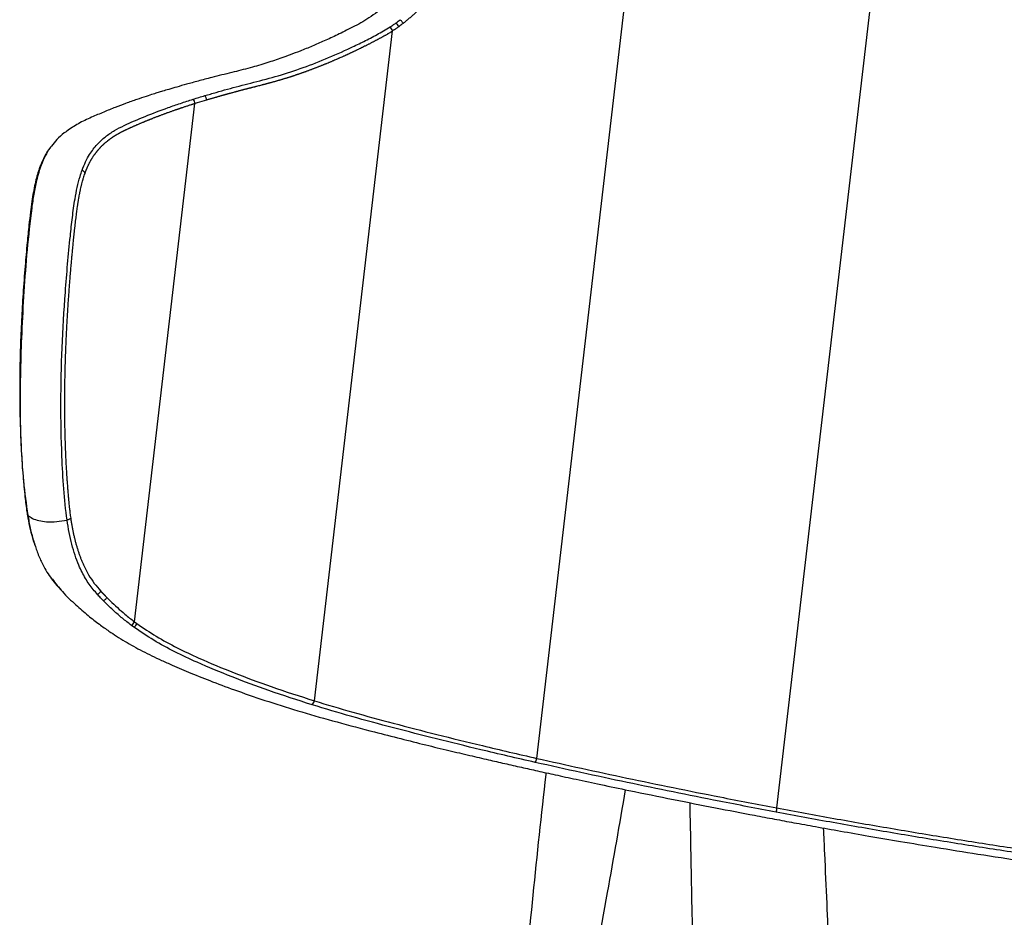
# Paper-space layout '_Dimetric' of a CAD drawing. Header units: millimetres. Extents: x -311 to 277, y -119 to 790.
# Tile 2 of 5: x -256 to 11, y 387 to 630. Entities that reach past the tile are written whole.
import ezdxf

# ---------------------------------------------------------------- set-up
doc = ezdxf.new("R2010")
doc.units = ezdxf.units.MM

psp = doc.layouts.new('_Dimetric')

# ---------------------------------------------------------------- linework, layer by layer
at = {"color": 7, "linetype": 'Continuous', "lineweight": 25}
for p, q in [((-50.91, 416.42), (-7.71, 786.24)), ((-115.9, 429.85), (-76.84, 764.24)), ((-176.09, 445.42), (-154.91, 626.72)), ((-224.82, 466.83), (-208.44, 607.05)), ((-224.82, 466.83), (-224.16, 466.34)), ((-224.96, 465.34), (-225.62, 465.83))]:
    psp.add_line(p, q, dxfattribs=at)
at = {"color": 7, "linetype": 'Continuous', "lineweight": 25, "flags": 128}
psp.add_lwpolyline([(-250.06, 590.41), (-250.06, 590.41), (-250.06, 590.41)], dxfattribs=at)
at = {"color": 7, "linetype": 'Continuous', "lineweight": 25}
for centre, radius, start, end in [((-157.6, 625.72), 2.87, 20.519, 46.2703), ((-156.03, 626.58), 3.08, 24.7612, 48.5779), ((-210.36, 606.97), 1.93, 2.2278, 41.1689), ((-226.66, 467.49), 1.96, 301.9838, 340.2139), ((-226.01, 467), 1.96, 302.2059, 340.4274), ((-178.17, 445.89), 2.13, 313.2996, 347.0961), ((-120.41, 430.78), 4.6, 333.8064, 348.4069), ((-41.74, 414.66), 9.34, 169.1099, 176.1499)]:
    psp.add_arc(centre, radius, start, end, dxfattribs=at)
for points, knots in [([(-96.53, 743.47), (-96.9, 742.91), (-97.46, 742.05), (-98.39, 740.57), (-99.13, 739.33), (-99.86, 738.08), (-100.4, 737.14), (-100.85, 736.35), (-101.29, 735.55), (-101.72, 734.76), (-102.41, 733.48), (-103.08, 732.2), (-103.67, 731.07), (-104, 730.43), (-104.33, 729.78), (-104.74, 728.98), (-105.15, 728.17), (-105.72, 727.03), (-106.27, 725.89), (-106.82, 724.74), (-107.21, 723.93), (-107.6, 723.1), (-107.98, 722.28), (-108.36, 721.46), (-108.74, 720.63), (-109.19, 719.64), (-109.56, 718.81), (-109.93, 717.98), (-110.44, 716.82), (-111.01, 715.48), (-111.58, 714.14), (-111.99, 713.13), (-112.41, 712.12), (-112.82, 711.11), (-113.22, 710.1), (-113.56, 709.25), (-113.89, 708.41), (-114.21, 707.56), (-114.6, 706.54), (-114.92, 705.69), (-115.24, 704.83), (-115.55, 703.98), (-115.93, 702.95), (-116.23, 702.1), (-116.54, 701.24), (-116.84, 700.38), (-117.19, 699.35), (-117.49, 698.48), (-117.78, 697.62), (-118.07, 696.76), (-118.35, 695.89), (-118.63, 695.02), (-118.85, 694.33), (-119.13, 693.46), (-119.34, 692.76), (-119.61, 691.89), (-119.83, 691.19), (-120.09, 690.32), (-120.35, 689.45), (-120.66, 688.4), (-120.96, 687.35), (-121.37, 685.95), (-121.78, 684.54), (-122.14, 683.32), (-122.4, 682.45), (-122.61, 681.75), (-122.99, 680.53), (-123.38, 679.32), (-123.84, 677.93), (-124.18, 676.9), (-124.54, 675.86), (-124.84, 675), (-125.14, 674.15), (-125.45, 673.29), (-125.82, 672.27), (-126.14, 671.41), (-126.45, 670.56), (-126.78, 669.71), (-127.17, 668.7), (-127.56, 667.68), (-127.96, 666.67), (-128.37, 665.66), (-128.92, 664.32), (-129.48, 662.98), (-130.05, 661.65), (-130.48, 660.65), (-130.92, 659.66), (-131.36, 658.67), (-131.81, 657.68), (-132.27, 656.7), (-132.73, 655.72), (-133.19, 654.74), (-133.66, 653.77), (-134.05, 652.96), (-134.45, 652.15), (-135.01, 651.02), (-135.58, 649.9), (-136.15, 648.78), (-136.56, 647.99), (-137.07, 647.04), (-137.58, 646.1), (-137.98, 645.4), (-138.38, 644.7), (-138.78, 644.01), (-139.33, 643.09), (-139.9, 642.2), (-141.07, 640.43), (-142.93, 637.88), (-144.94, 635.51), (-146.15, 634.19), (-146.46, 633.87), (-146.53, 633.79), (-146.61, 633.7), (-146.79, 633.52), (-147.2, 633.09), (-147.8, 632.49), (-148.34, 631.97), (-148.66, 631.67), (-148.74, 631.6), (-148.77, 631.56), (-148.82, 631.52), (-148.93, 631.42), (-149.14, 631.22), (-149.58, 630.83), (-150.2, 630.29), (-150.83, 629.76), (-151.46, 629.24), (-151.84, 628.94), (-152.1, 628.75)], [0, 0, 0, 0, 0.015383, 0.023752, 0.040492, 0.048862, 0.057233, 0.065605, 0.06979, 0.078162, 0.086535, 0.103281, 0.111654, 0.11584, 0.120027, 0.128401, 0.136775, 0.140962, 0.157711, 0.166085, 0.170273, 0.178648, 0.187024, 0.191211, 0.199587, 0.207963, 0.216339, 0.220527, 0.228904, 0.245658, 0.254035, 0.262412, 0.27079, 0.279168, 0.287546, 0.295924, 0.300113, 0.308492, 0.316871, 0.32525, 0.329439, 0.337818, 0.346198, 0.354577, 0.358767, 0.367147, 0.375527, 0.383907, 0.388097, 0.396478, 0.404858, 0.409049, 0.417429, 0.42162, 0.430001, 0.434192, 0.442573, 0.446763, 0.455145, 0.463527, 0.471908, 0.48029, 0.497053, 0.505435, 0.509625, 0.518007, 0.522197, 0.538959, 0.54734, 0.55572, 0.5641, 0.57248, 0.576669, 0.585049, 0.593428, 0.601807, 0.605996, 0.614375, 0.622753, 0.631131, 0.639509, 0.647886, 0.656264, 0.673017, 0.681394, 0.68977, 0.698145, 0.706521, 0.714896, 0.723271, 0.731645, 0.740019, 0.748393, 0.756766, 0.760953, 0.769326, 0.78607, 0.790256, 0.798628, 0.806999, 0.815369, 0.823739, 0.825831, 0.834199, 0.842567, 0.850933, 0.859297, 0.892768, 0.926209, 0.93456, 0.936647, 0.937169, 0.937299, 0.939386, 0.943561, 0.951908, 0.960253, 0.962339, 0.962861, 0.962991, 0.963513, 0.964556, 0.966641, 0.970813, 0.979154, 0.987494, 0.991663, 1, 1, 1, 1]), ([(-159.01, 631.86), (-159.78, 631.31), (-161.25, 630.24), (-163.52, 628.86), (-165.73, 627.73), (-167.85, 626.65), (-170.41, 625.41), (-173.35, 624.05), (-176.71, 622.58), (-179.78, 621.33), (-182.51, 620.29), (-185.51, 619.21), (-189.12, 617.99), (-193.66, 616.66), (-198.66, 615.42), (-203.36, 614.27), (-207.42, 613.19), (-210.58, 612.33), (-213.23, 611.58), (-215.38, 610.96), (-217.06, 610.45), (-218.43, 610.03), (-219.91, 609.57), (-221.83, 608.95), (-224.34, 608.1), (-227.15, 607.11), (-230.15, 605.98), (-233.25, 604.73), (-236.59, 603.28), (-239.96, 601.75), (-242.1, 600.29), (-243.14, 599.58)], [0, 0, 0, 0, 0.025454, 0.048941, 0.073428, 0.09565, 0.116672, 0.155198, 0.189662, 0.224943, 0.254333, 0.27867, 0.322682, 0.372615, 0.42893, 0.491076, 0.534093, 0.571843, 0.603966, 0.630399, 0.651049, 0.666226, 0.681841, 0.705118, 0.736127, 0.774852, 0.811401, 0.852927, 0.899365, 0.951266, 1, 1, 1, 1]), ([(-153.99, 628.89), (-153.62, 629.18), (-153.25, 629.47), (-152.88, 629.76), (-152.88, 629.76)], [0, 0, 0, 0, 0.999962, 1, 1, 1, 1]), ([(-205.74, 609.2), (-205.24, 609.35), (-204.24, 609.65), (-202.2, 610.23), (-198.59, 611.24), (-193.3, 612.63), (-186.73, 614.27), (-179.99, 616.43), (-173.13, 619.06), (-167.34, 621.61), (-162.66, 623.9), (-159.13, 625.69), (-156.78, 627.09), (-155.61, 627.79)], [0, 0, 0, 0, 0.033262, 0.066524, 0.13305, 0.266114, 0.399189, 0.532628, 0.665739, 0.798847, 0.865378, 0.932618, 1, 1, 1, 1]), ([(-154.91, 626.72), (-155.03, 626.65), (-155.24, 626.51), (-155.56, 626.31), (-155.84, 626.12), (-156.09, 625.98), (-156.28, 625.86), (-156.47, 625.75), (-156.72, 625.6), (-157.01, 625.44), (-157.4, 625.22), (-157.74, 625.03), (-158.09, 624.85), (-158.33, 624.72), (-158.63, 624.56), (-159.02, 624.35), (-159.36, 624.17), (-159.7, 623.99), (-159.9, 623.89), (-160.14, 623.76), (-160.39, 623.64), (-160.68, 623.48), (-160.98, 623.33), (-161.27, 623.18), (-161.56, 623.03), (-161.81, 622.91), (-161.97, 622.82), (-162.08, 622.77), (-162.24, 622.69), (-162.58, 622.52), (-162.97, 622.32), (-163.46, 622.08), (-163.85, 621.89), (-164.24, 621.7), (-164.53, 621.56), (-164.78, 621.44), (-165.02, 621.33), (-165.26, 621.21), (-165.56, 621.07), (-165.85, 620.93), (-166.09, 620.82), (-166.34, 620.71), (-166.53, 620.61), (-166.77, 620.5), (-166.97, 620.41), (-167.16, 620.32), (-167.36, 620.23), (-167.55, 620.14), (-167.8, 620.03), (-168.04, 619.92), (-168.33, 619.79), (-168.72, 619.62), (-169.11, 619.45), (-169.5, 619.28), (-169.79, 619.15), (-170.08, 619.02), (-170.47, 618.85), (-170.85, 618.69), (-171.24, 618.52), (-171.53, 618.4), (-171.82, 618.28), (-172.21, 618.12), (-172.59, 617.96), (-172.98, 617.8), (-173.27, 617.68), (-173.56, 617.57), (-173.84, 617.45), (-174.08, 617.35), (-174.33, 617.26), (-174.57, 617.16), (-174.85, 617.05), (-175.14, 616.94), (-175.43, 616.82), (-175.72, 616.71), (-176, 616.6), (-176.29, 616.49), (-176.58, 616.38), (-176.86, 616.28), (-177.15, 616.17), (-177.44, 616.06), (-177.72, 615.96), (-178.01, 615.85), (-178.3, 615.75), (-178.58, 615.64), (-178.87, 615.54), (-179.1, 615.46), (-179.34, 615.37), (-179.53, 615.31), (-179.77, 615.22), (-179.96, 615.16), (-180.19, 615.08), (-180.38, 615.01), (-180.62, 614.93), (-180.81, 614.87), (-181.05, 614.79), (-181.23, 614.72), (-181.47, 614.64), (-181.71, 614.57), (-181.94, 614.49), (-182.18, 614.41), (-182.37, 614.35), (-182.6, 614.27), (-182.84, 614.2), (-183.12, 614.11), (-183.35, 614.03), (-183.59, 613.96), (-183.82, 613.89), (-184.1, 613.8), (-184.38, 613.72), (-184.62, 613.64), (-184.85, 613.57), (-185.08, 613.5), (-185.36, 613.42), (-185.59, 613.35), (-185.83, 613.29), (-186.06, 613.22), (-186.34, 613.14), (-186.57, 613.07), (-186.8, 613.01), (-187.03, 612.94), (-187.31, 612.86), (-187.54, 612.8), (-187.77, 612.74), (-188, 612.67), (-188.23, 612.61), (-188.42, 612.56), (-188.56, 612.52), (-188.74, 612.47), (-188.92, 612.43), (-189.11, 612.38), (-189.24, 612.34), (-189.43, 612.29), (-189.61, 612.24), (-189.79, 612.2), (-189.93, 612.16), (-190.07, 612.13), (-190.18, 612.1), (-190.26, 612.08), (-190.34, 612.05), (-190.58, 611.99), (-190.9, 611.91), (-191.36, 611.8), (-191.72, 611.7), (-192.08, 611.61), (-192.44, 611.52), (-192.8, 611.43), (-193.16, 611.34), (-193.43, 611.27), (-193.66, 611.21), (-193.84, 611.17), (-194.02, 611.12), (-194.2, 611.08), (-194.42, 611.02), (-194.6, 610.97), (-194.82, 610.92), (-195.05, 610.86), (-195.31, 610.79), (-195.58, 610.72), (-195.85, 610.65), (-196.11, 610.58), (-196.38, 610.51), (-196.64, 610.44), (-196.91, 610.36), (-197.17, 610.29), (-197.44, 610.22), (-197.7, 610.15), (-198.05, 610.05), (-198.4, 609.96), (-198.75, 609.86), (-199.01, 609.79), (-199.2, 609.74), (-199.3, 609.71), (-199.32, 609.7), (-199.34, 609.7), (-199.4, 609.68), (-199.54, 609.64), (-199.76, 609.58), (-199.97, 609.52), (-200.19, 609.46), (-200.41, 609.4), (-200.62, 609.34), (-200.84, 609.28), (-201.01, 609.23), (-201.23, 609.17), (-201.44, 609.11), (-201.7, 609.04), (-201.96, 608.97), (-202.22, 608.89), (-202.47, 608.82), (-202.73, 608.75), (-202.99, 608.67), (-203.24, 608.6), (-203.5, 608.53), (-203.75, 608.45), (-204.01, 608.38), (-204.26, 608.31), (-204.51, 608.23), (-204.77, 608.16), (-205.02, 608.08), (-205.19, 608.03), (-205.28, 608.01)], [0, 0, 0, 0, 0.0069465, 0.0125037, 0.0180608, 0.0236175, 0.0263957, 0.0291738, 0.03473, 0.0402858, 0.0458415, 0.0569526, 0.0597303, 0.0652855, 0.0708406, 0.0763957, 0.0875057, 0.0902832, 0.0958381, 0.0986156, 0.1041705, 0.1097254, 0.1152802, 0.1208349, 0.1263897, 0.1319443, 0.1347216, 0.1354159, 0.1381932, 0.1437477, 0.1548566, 0.1604109, 0.1715194, 0.1770736, 0.1826278, 0.1881818, 0.1909589, 0.1965129, 0.2020669, 0.2076208, 0.2131747, 0.2159516, 0.2215054, 0.2242823, 0.2298361, 0.2326129, 0.2353898, 0.2409434, 0.2437202, 0.2492738, 0.2548273, 0.2603807, 0.2714875, 0.2770408, 0.2825941, 0.2881473, 0.2937005, 0.3048067, 0.3103597, 0.3159127, 0.3214657, 0.3270186, 0.3381243, 0.3436771, 0.3492298, 0.3547825, 0.3603351, 0.3658877, 0.368664, 0.3742166, 0.3797691, 0.3853215, 0.3908739, 0.3964263, 0.4019786, 0.4075309, 0.4130832, 0.4186354, 0.4241876, 0.4297397, 0.4352918, 0.4408438, 0.4463958, 0.4519478, 0.4574997, 0.4630516, 0.4658275, 0.4713794, 0.4741552, 0.479707, 0.4824829, 0.4880346, 0.4908104, 0.496362, 0.4991378, 0.5046894, 0.5074652, 0.5130167, 0.5185682, 0.5213439, 0.5268953, 0.529671, 0.5352224, 0.5407737, 0.546325, 0.5491006, 0.5546519, 0.5602031, 0.5657542, 0.5713054, 0.5740809, 0.579632, 0.585183, 0.590734, 0.5935095, 0.5990604, 0.6046113, 0.6101622, 0.6129377, 0.6184885, 0.6240393, 0.6295901, 0.6323655, 0.6379162, 0.6434669, 0.6462423, 0.6490176, 0.6517929, 0.6573436, 0.6601189, 0.6628942, 0.6656695, 0.6712201, 0.6739954, 0.6767707, 0.679546, 0.6823213, 0.6837089, 0.6844027, 0.687178, 0.698279, 0.7038295, 0.7149304, 0.7204809, 0.7260314, 0.7371322, 0.7426827, 0.7482331, 0.7537836, 0.7565588, 0.759334, 0.7648845, 0.7676597, 0.7732101, 0.7759854, 0.7815358, 0.7870863, 0.7926368, 0.7981873, 0.8037378, 0.8092883, 0.8148388, 0.8203894, 0.8259399, 0.8314904, 0.8370409, 0.8425915, 0.8536926, 0.8592431, 0.8647937, 0.8703442, 0.871038, 0.8713849, 0.8715584, 0.8722522, 0.8750275, 0.880578, 0.8861285, 0.8889038, 0.8944543, 0.9000049, 0.9027801, 0.9083307, 0.9111059, 0.9166565, 0.922207, 0.9277575, 0.933308, 0.9388586, 0.9444091, 0.9499597, 0.9555102, 0.9610607, 0.9666113, 0.9721618, 0.9777124, 0.983263, 0.9888135, 0.9943641, 1, 1, 1, 1]), ([(-155.61, 627.79), (-155.28, 628), (-154.74, 628.34), (-154.2, 628.73), (-153.99, 628.89)], [0, 0, 0, 0, 0.598587, 1, 1, 1, 1]), ([(-153.23, 627.87), (-153.46, 627.7), (-154.01, 627.3), (-154.57, 626.94), (-154.91, 626.72)], [0, 0, 0, 0, 0.409681, 1, 1, 1, 1]), ([(-152.1, 628.75), (-152.1, 628.75), (-152.48, 628.45), (-152.85, 628.16), (-153.23, 627.87)], [0, 0, 0, 0, 0.000089, 1, 1, 1, 1]), ([(-238.99, 589.03), (-238.68, 589.81), (-238.06, 591.4), (-236.71, 593.8), (-234.93, 596.12), (-232.67, 598.17), (-230.22, 599.81), (-226.72, 601.59), (-221.99, 603.61), (-216.8, 605.59), (-212.39, 607.13), (-210.07, 607.87), (-208.91, 608.24)], [0, 0, 0, 0, 0.048957, 0.099306, 0.184489, 0.271662, 0.361677, 0.451751, 0.633131, 0.816267, 0.908097, 1, 1, 1, 1]), ([(-208.91, 608.24), (-208.39, 608.4), (-207.34, 608.73), (-206.28, 609.04), (-205.75, 609.2)], [0, 0, 0, 0, 0.499983, 1, 1, 1, 1]), ([(-205.28, 608.01), (-206.12, 607.76), (-207.18, 607.44), (-208.22, 607.11), (-208.44, 607.05)], [0, 0, 0, 0, 0.793089, 1, 1, 1, 1]), ([(-205.75, 609.2), (-205.75, 609.2), (-205.75, 609.2), (-205.75, 609.2), (-205.75, 609.2), (-205.75, 609.2), (-205.75, 609.2), (-205.75, 609.2), (-205.74, 609.2), (-205.74, 609.2), (-205.74, 609.2)], [0, 0, 0, 0, 0.254984, 0.382448, 0.441, 0.478287, 0.48512, 0.503902, 0.553657, 1, 1, 1, 1]), ([(-205.28, 608.01), (-205.29, 608.12), (-205.31, 608.33), (-205.41, 608.65), (-205.55, 608.95), (-205.68, 609.12), (-205.75, 609.2)], [0, 0, 0, 0, 0.2494031, 0.499602, 0.7488712, 1, 1, 1, 1]), ([(-205.28, 608.01), (-205.29, 608.12), (-205.3, 608.34), (-205.4, 608.66), (-205.55, 608.96), (-205.68, 609.12), (-205.74, 609.2)], [0, 0, 0, 0, 0.249402, 0.499601, 0.74887, 1, 1, 1, 1]), ([(-208.44, 607.05), (-208.45, 607.04), (-208.54, 607.02), (-208.69, 606.97), (-208.89, 606.91), (-209.09, 606.84), (-209.29, 606.78), (-209.55, 606.7), (-210.02, 606.55), (-210.54, 606.38), (-211.19, 606.16), (-211.65, 606.01), (-212.04, 605.88), (-212.23, 605.81), (-212.39, 605.76), (-212.55, 605.7), (-212.71, 605.65), (-212.9, 605.58), (-213.06, 605.53), (-213.22, 605.47), (-213.35, 605.43), (-213.51, 605.38), (-213.67, 605.32), (-213.92, 605.23), (-214.24, 605.12), (-214.61, 604.99), (-215.11, 604.81), (-215.61, 604.63), (-216.04, 604.48), (-216.35, 604.37), (-216.59, 604.28), (-216.9, 604.16), (-217.14, 604.07), (-217.44, 603.96), (-217.75, 603.85), (-218.05, 603.73), (-218.29, 603.64), (-218.53, 603.55), (-218.82, 603.44), (-219.12, 603.32), (-219.42, 603.21), (-219.71, 603.09), (-220, 602.98), (-220.29, 602.86), (-220.53, 602.77), (-220.76, 602.68), (-220.93, 602.61), (-221.1, 602.54), (-221.28, 602.47), (-221.51, 602.38), (-221.73, 602.28), (-221.96, 602.19), (-222.13, 602.12), (-222.3, 602.05), (-222.47, 601.98), (-222.7, 601.88), (-222.98, 601.76), (-223.26, 601.65), (-223.53, 601.53), (-223.81, 601.41), (-224.09, 601.29), (-224.36, 601.17), (-224.58, 601.07), (-224.8, 600.98), (-225.01, 600.88), (-225.23, 600.79), (-225.5, 600.67), (-225.71, 600.57), (-225.93, 600.47), (-226.09, 600.4), (-226.24, 600.33), (-226.4, 600.26), (-226.61, 600.16), (-226.82, 600.06), (-227.03, 599.96), (-227.19, 599.89), (-227.35, 599.82), (-227.5, 599.74), (-227.66, 599.66), (-227.81, 599.59), (-227.97, 599.51), (-228.12, 599.43), (-228.32, 599.33), (-228.53, 599.23), (-228.73, 599.12), (-228.88, 599.04), (-229.03, 598.95), (-229.23, 598.84), (-229.41, 598.74), (-229.58, 598.64), (-229.71, 598.57), (-229.83, 598.5), (-229.95, 598.42), (-230.08, 598.35), (-230.2, 598.27), (-230.32, 598.19), (-230.44, 598.12), (-230.57, 598.04), (-230.69, 597.96), (-230.81, 597.88), (-230.95, 597.78), (-231.1, 597.68), (-231.24, 597.58), (-231.43, 597.44), (-231.62, 597.3), (-231.81, 597.16), (-231.95, 597.05), (-232.14, 596.91), (-232.29, 596.79), (-232.39, 596.71), (-232.4, 596.7), (-232.4, 596.7), (-232.4, 596.7), (-232.41, 596.69), (-232.44, 596.67), (-232.52, 596.6), (-232.61, 596.53), (-232.72, 596.43), (-232.82, 596.35), (-232.93, 596.25), (-233.02, 596.17), (-233.14, 596.07), (-233.23, 595.98), (-233.34, 595.88), (-233.43, 595.79), (-233.54, 595.69), (-233.66, 595.58), (-233.79, 595.45), (-233.92, 595.31), (-234.06, 595.17), (-234.19, 595.03), (-234.32, 594.89), (-234.45, 594.75), (-234.56, 594.62), (-234.65, 594.52), (-234.71, 594.45), (-234.78, 594.37), (-234.84, 594.3), (-234.91, 594.22), (-234.97, 594.14), (-235.04, 594.06), (-235.1, 593.98), (-235.16, 593.9), (-235.23, 593.82), (-235.31, 593.71), (-235.4, 593.6), (-235.48, 593.49), (-235.54, 593.4), (-235.61, 593.32), (-235.69, 593.2), (-235.77, 593.09), (-235.87, 592.94), (-235.98, 592.79), (-236.1, 592.6), (-236.22, 592.42), (-236.34, 592.23), (-236.46, 592.03), (-236.58, 591.83), (-236.69, 591.63), (-236.81, 591.43), (-236.92, 591.22), (-237.04, 591), (-237.15, 590.79), (-237.26, 590.56), (-237.35, 590.37), (-237.44, 590.18), (-237.53, 589.99), (-237.62, 589.79), (-237.71, 589.59), (-237.78, 589.43), (-237.86, 589.23), (-237.93, 589.06), (-238.02, 588.85), (-238.08, 588.68), (-238.15, 588.48), (-238.2, 588.37), (-238.22, 588.31)], [0, 0, 0, 0, 0.0013336, 0.006668, 0.0120024, 0.0173367, 0.0226711, 0.0280056, 0.0386744, 0.0600123, 0.0706812, 0.0920192, 0.0973537, 0.1026882, 0.1080227, 0.1106899, 0.1160244, 0.1213589, 0.1266934, 0.1293607, 0.1346952, 0.1373624, 0.1426969, 0.1480314, 0.1587004, 0.1693695, 0.1800385, 0.2013766, 0.2120457, 0.2173802, 0.2280493, 0.2333838, 0.2440529, 0.2493874, 0.2600565, 0.2707256, 0.2760602, 0.2813947, 0.2920639, 0.302733, 0.3080676, 0.3187368, 0.3294059, 0.3347405, 0.3454097, 0.3507443, 0.3560789, 0.3614135, 0.3667481, 0.3720827, 0.382752, 0.3880866, 0.3934212, 0.3987558, 0.4040904, 0.4094251, 0.4200943, 0.4307636, 0.4360982, 0.4467675, 0.4574368, 0.4627715, 0.4734408, 0.4787754, 0.4841101, 0.4947794, 0.500114, 0.5107834, 0.516118, 0.5214527, 0.5267873, 0.532122, 0.5374567, 0.5481261, 0.5534608, 0.5587955, 0.5641303, 0.5694651, 0.5747999, 0.5801348, 0.5854697, 0.5908047, 0.5961397, 0.6068099, 0.612145, 0.6174803, 0.6228156, 0.6281509, 0.638822, 0.6414898, 0.6468254, 0.6521612, 0.6548291, 0.660165, 0.6655009, 0.668169, 0.6735051, 0.6788414, 0.6815095, 0.6868459, 0.6921825, 0.6975191, 0.7028559, 0.7081928, 0.7188671, 0.7242044, 0.7295418, 0.7348794, 0.7455552, 0.7462224, 0.7463892, 0.7464726, 0.7465143, 0.7466811, 0.7473484, 0.7500174, 0.7553556, 0.7580248, 0.7633632, 0.7660325, 0.7713712, 0.7740407, 0.7793797, 0.7820493, 0.7873886, 0.7900584, 0.7953981, 0.800738, 0.8060782, 0.8114187, 0.8167594, 0.8221005, 0.8274419, 0.8327836, 0.8354546, 0.8381256, 0.8407967, 0.8434679, 0.8461393, 0.8488107, 0.8514822, 0.8541538, 0.8568255, 0.8594973, 0.8621692, 0.8675133, 0.8701855, 0.8728579, 0.8755303, 0.8782029, 0.8835484, 0.8862213, 0.8915676, 0.8969144, 0.9022617, 0.9076096, 0.9129582, 0.9183073, 0.9236571, 0.9290075, 0.9343586, 0.9397105, 0.9450631, 0.9504164, 0.9557705, 0.9584478, 0.9638031, 0.9691593, 0.9718376, 0.977195, 0.979874, 0.9852327, 0.9879123, 0.9932724, 0.9959527, 1, 1, 1, 1]), ([(-243.13, 599.56), (-243.37, 599.41), (-244.32, 598.81), (-245.71, 597.54), (-246.81, 596.12), (-247.29, 595.5)], [0, 0, 0, 0, 0.157429, 0.631389, 1, 1, 1, 1]), ([(-247.52, 595.34), (-247.54, 595.32), (-247.92, 594.85), (-248.58, 593.8), (-249.45, 592.22), (-250.02, 590.96), (-250.28, 590.26), (-250.33, 590.14)], [0, 0, 0, 0, 0.019145, 0.357395, 0.662333, 0.942112, 1, 1, 1, 1]), ([(-247.29, 595.5), (-247.44, 595.32), (-248.03, 594.62), (-248.98, 592.98), (-249.69, 591.28), (-250.06, 590.41)], [0, 0, 0, 0, 0.14128, 0.564984, 1, 1, 1, 1]), ([(-250.33, 590.12), (-250.44, 589.84), (-250.76, 588.98), (-251.24, 587.38), (-251.76, 585.31), (-252.21, 583.01), (-252.62, 580.46), (-253.01, 577.5), (-253.43, 573.78), (-253.91, 568.9), (-254.47, 562.7), (-254.98, 555.71), (-255.41, 548.41), (-255.71, 541.21), (-255.87, 534.02), (-255.89, 526.94), (-255.76, 519.96), (-255.47, 513.04), (-255.03, 506.6), (-254.52, 501.09), (-254.11, 497.64), (-253.86, 496.1), (-253.82, 495.88)], [0, 0, 0, 0, 0.010726, 0.032214, 0.054487, 0.078652, 0.104125, 0.133282, 0.169199, 0.217689, 0.282699, 0.359165, 0.432382, 0.508074, 0.583026, 0.657866, 0.732537, 0.807176, 0.882767, 0.94542, 0.992221, 1, 1, 1, 1]), ([(-250.06, 590.41), (-250.29, 589.75), (-250.75, 588.44), (-251.44, 585.82), (-252.09, 582.57), (-252.98, 576.28), (-253.93, 567.44), (-254.8, 556.15), (-255.36, 545.24), (-255.72, 534.68), (-255.83, 524.5), (-255.59, 514.52), (-254.97, 504.8), (-254.12, 498.68), (-253.69, 495.63)], [0, 0, 0, 0, 0.023938, 0.047889, 0.08635, 0.124942, 0.239351, 0.354094, 0.468772, 0.574925, 0.681549, 0.788093, 0.894245, 1, 1, 1, 1]), ([(-250.33, 590.12), (-250.33, 590.13), (-250.32, 590.2), (-250.24, 590.3), (-250.12, 590.37), (-250.06, 590.41)], [0, 0, 0, 0, 0.071018, 0.53403, 1, 1, 1, 1]), ([(-250.33, 590.15), (-250.33, 590.15), (-250.32, 590.21), (-250.23, 590.31), (-250.12, 590.38), (-250.06, 590.41)], [0, 0, 0, 0, 0.0220144, 0.5094502, 1, 1, 1, 1]), ([(-243.07, 494.35), (-243.07, 494.35), (-243.46, 497.09), (-244.02, 502.79), (-244.57, 513.39), (-244.83, 526.05), (-244.48, 540.92), (-243.61, 556), (-242.54, 567.82), (-241.64, 576.24), (-241.04, 580.67), (-240.32, 584.4), (-239.67, 587.03), (-239.18, 588.48), (-238.99, 589.02)], [0, 0, 0, 0, 0.000001, 0.095709, 0.191572, 0.346445, 0.501869, 0.657295, 0.812171, 0.863429, 0.914558, 0.947412, 0.980189, 1, 1, 1, 1]), ([(-238.22, 588.31), (-238.24, 588.25), (-238.33, 588), (-238.5, 587.52), (-238.67, 586.97), (-238.79, 586.58), (-238.84, 586.38), (-238.87, 586.28), (-238.9, 586.18), (-238.99, 585.89), (-239.09, 585.48), (-239.21, 585.01), (-239.3, 584.66), (-239.41, 584.18), (-239.52, 583.7), (-239.62, 583.21), (-239.69, 582.85), (-239.79, 582.36), (-239.88, 581.87), (-239.99, 581.25), (-240.07, 580.75), (-240.18, 580.13), (-240.25, 579.63), (-240.35, 579), (-240.44, 578.37), (-240.52, 577.74), (-240.6, 577.11), (-240.68, 576.48), (-240.76, 575.85), (-240.82, 575.35), (-240.86, 574.97), (-240.9, 574.59), (-240.95, 574.22), (-241, 573.71), (-241.06, 573.21), (-241.11, 572.7), (-241.15, 572.32), (-241.19, 571.95), (-241.23, 571.57), (-241.27, 571.19), (-241.31, 570.88), (-241.33, 570.65), (-241.35, 570.43), (-241.42, 569.77), (-241.5, 568.89), (-241.59, 568.01), (-241.64, 567.51), (-241.69, 567), (-241.73, 566.5), (-241.78, 566), (-241.83, 565.49), (-241.89, 564.86), (-241.94, 564.23), (-241.99, 563.73), (-242.02, 563.35), (-242.06, 562.85), (-242.11, 562.35), (-242.15, 561.84), (-242.18, 561.47), (-242.21, 561.09), (-242.25, 560.71), (-242.29, 560.21), (-242.34, 559.58), (-242.4, 558.83), (-242.45, 558.2), (-242.49, 557.57), (-242.53, 557.07), (-242.58, 556.45), (-242.62, 555.82), (-242.67, 555.19), (-242.71, 554.57), (-242.75, 554.07), (-242.79, 553.44), (-242.83, 552.81), (-242.88, 552.06), (-242.95, 551.06), (-243.01, 550.07), (-243.07, 549.07), (-243.11, 548.32), (-243.16, 547.32), (-243.22, 546.33), (-243.26, 545.46), (-243.29, 544.83), (-243.31, 544.46), (-243.32, 544.19), (-243.33, 544.11), (-243.34, 543.78), (-243.37, 543.22), (-243.39, 542.6), (-243.42, 541.98), (-243.44, 541.49), (-243.47, 540.87), (-243.49, 540.25), (-243.51, 539.63), (-243.53, 539.01), (-243.55, 538.52), (-243.57, 537.9), (-243.59, 537.28), (-243.61, 536.67), (-243.63, 536.05), (-243.64, 535.56), (-243.66, 534.95), (-243.67, 534.33), (-243.68, 533.72), (-243.7, 533.1), (-243.71, 532.61), (-243.72, 532), (-243.73, 531.39), (-243.74, 530.78), (-243.74, 530.17), (-243.75, 529.68), (-243.76, 529.07), (-243.76, 528.46), (-243.76, 527.85), (-243.77, 527.24), (-243.77, 526.75), (-243.77, 526.15), (-243.77, 525.54), (-243.77, 524.93), (-243.77, 524.45), (-243.76, 523.96), (-243.76, 523.36), (-243.75, 522.63), (-243.75, 521.91), (-243.73, 520.95), (-243.72, 519.98), (-243.7, 519.02), (-243.68, 518.31), (-243.66, 517.35), (-243.64, 516.51), (-243.61, 515.68), (-243.6, 515.2), (-243.58, 514.6), (-243.55, 514.01), (-243.53, 513.42), (-243.51, 512.82), (-243.49, 512.35), (-243.46, 511.76), (-243.44, 511.16), (-243.4, 510.46), (-243.37, 509.75), (-243.33, 509.16), (-243.31, 508.69), (-243.28, 508.22), (-243.25, 507.75), (-243.22, 507.17), (-243.19, 506.7), (-243.15, 506.12), (-243.11, 505.53), (-243.07, 504.95), (-243.02, 504.37), (-242.99, 503.91), (-242.94, 503.33), (-242.91, 502.86), (-242.86, 502.28), (-242.82, 501.7), (-242.76, 501.01), (-242.7, 500.32), (-242.65, 499.74), (-242.59, 499.17), (-242.54, 498.6), (-242.48, 498.03), (-242.43, 497.57), (-242.38, 497.12), (-242.32, 496.67), (-242.25, 496.11), (-242.18, 495.53), (-242.11, 495.08), (-242.08, 494.84)], [0, 0, 0, 0, 0.001968, 0.009758, 0.017551, 0.021447, 0.023396, 0.02437, 0.024857, 0.026805, 0.034603, 0.038502, 0.042401, 0.0463, 0.054102, 0.058002, 0.061903, 0.065804, 0.073607, 0.077509, 0.085313, 0.089215, 0.097019, 0.100921, 0.108726, 0.116531, 0.120433, 0.128238, 0.136043, 0.139945, 0.143847, 0.14775, 0.151652, 0.155554, 0.163359, 0.167261, 0.171163, 0.175066, 0.178968, 0.18287, 0.186772, 0.188724, 0.189699, 0.193601, 0.20921, 0.217015, 0.220917, 0.224819, 0.232624, 0.236526, 0.240428, 0.248232, 0.256036, 0.259939, 0.263841, 0.267743, 0.275547, 0.279449, 0.283351, 0.287253, 0.291155, 0.295057, 0.302861, 0.310665, 0.318469, 0.322371, 0.330175, 0.334076, 0.34188, 0.349684, 0.353586, 0.361389, 0.365291, 0.373094, 0.380898, 0.388701, 0.404307, 0.41211, 0.419913, 0.427716, 0.443322, 0.451124, 0.455026, 0.462828, 0.46295, 0.463438, 0.465388, 0.473191, 0.480993, 0.484894, 0.492696, 0.496597, 0.504399, 0.512201, 0.516102, 0.523903, 0.527804, 0.535606, 0.543407, 0.547308, 0.555109, 0.55901, 0.566811, 0.574612, 0.578512, 0.586313, 0.590213, 0.598014, 0.605814, 0.609714, 0.617514, 0.621414, 0.629214, 0.637014, 0.640914, 0.648714, 0.652613, 0.660413, 0.668212, 0.672112, 0.676011, 0.68381, 0.691609, 0.699407, 0.707206, 0.722803, 0.730601, 0.738398, 0.746196, 0.761791, 0.76569, 0.773487, 0.777385, 0.785182, 0.792979, 0.796877, 0.804674, 0.808572, 0.816368, 0.824164, 0.83196, 0.839755, 0.843653, 0.847551, 0.855346, 0.859243, 0.867038, 0.870935, 0.87873, 0.886524, 0.890421, 0.898215, 0.902112, 0.909906, 0.913803, 0.921597, 0.92939, 0.937183, 0.944976, 0.948873, 0.956665, 0.964457, 0.968353, 0.972249, 0.98004, 0.983935, 0.991725, 1, 1, 1, 1]), ([(-238.99, 589.02), (-238.99, 589.02), (-238.99, 589.03), (-238.99, 589.03), (-238.99, 589.03)], [0, 0, 0, 0, 0.503924, 1, 1, 1, 1]), ([(-238.22, 588.31), (-238.25, 588.37), (-238.32, 588.5), (-238.49, 588.69), (-238.71, 588.87), (-238.9, 588.97), (-238.99, 589.03)], [0, 0, 0, 0, 0.249402, 0.499605, 0.748766, 1, 1, 1, 1]), ([(-238.22, 588.31), (-238.25, 588.37), (-238.32, 588.5), (-238.49, 588.69), (-238.72, 588.87), (-238.9, 588.97), (-238.99, 589.02)], [0, 0, 0, 0, 0.249403, 0.499607, 0.748766, 1, 1, 1, 1]), ([(-253.82, 495.88), (-253.81, 495.85), (-253.8, 495.75), (-253.73, 495.68), (-253.69, 495.63)], [0, 0, 0, 0, 0.384803, 1, 1, 1, 1]), ([(-253.82, 495.87), (-253.77, 495.57), (-253.55, 494.18), (-253.03, 491.76), (-252.39, 489.23), (-251.89, 487.82), (-251.73, 487.38)], [0, 0, 0, 0, 0.101131, 0.456905, 0.829891, 1, 1, 1, 1]), ([(-253.69, 495.63), (-253.3, 495.34), (-252.52, 494.75), (-250.73, 494.16), (-248.51, 493.83), (-245.86, 493.83), (-244, 494.18), (-243.07, 494.35)], [0, 0, 0, 0, 0.186296, 0.372087, 0.560061, 0.780013, 1, 1, 1, 1]), ([(-253.69, 495.63), (-253.48, 494.46), (-253.06, 492.12), (-252.36, 489.31), (-251.81, 487.74), (-251.62, 487.18)], [0, 0, 0, 0, 0.391545, 0.783156, 1, 1, 1, 1]), ([(-242.08, 494.84), (-242.14, 494.79), (-242.24, 494.69), (-242.48, 494.55), (-242.76, 494.43), (-242.96, 494.38), (-243.07, 494.35)], [0, 0, 0, 0, 0.25, 0.5, 0.75, 1, 1, 1, 1]), ([(-234.82, 474.2), (-235.21, 474.65), (-236.37, 475.98), (-238.15, 478.47), (-240.14, 482.5), (-241.88, 487.71), (-242.74, 492.06), (-243.07, 494.35), (-243.07, 494.35)], [0, 0, 0, 0, 0.093036, 0.279337, 0.468271, 0.730796, 0.999998, 1, 1, 1, 1]), ([(-242.08, 494.84), (-242.08, 494.84), (-242.08, 494.81), (-242.06, 494.7), (-242, 494.27), (-241.88, 493.53), (-241.71, 492.55), (-241.55, 491.75), (-241.42, 491.11), (-241.32, 490.64), (-241.22, 490.17), (-241.07, 489.55), (-240.89, 488.79), (-240.68, 488.04), (-240.52, 487.44), (-240.39, 487), (-240.25, 486.57), (-240.12, 486.14), (-239.93, 485.57), (-239.69, 484.87), (-239.43, 484.18), (-239.17, 483.51), (-238.9, 482.85), (-238.55, 482.07), (-238.26, 481.44), (-237.83, 480.58), (-237.04, 479.13), (-235.71, 477.17), (-234.55, 475.82), (-233.96, 475.15)], [0, 0, 0, 0, 0.000626, 0.003129, 0.013143, 0.053197, 0.093244, 0.133285, 0.153301, 0.173316, 0.193329, 0.213341, 0.25336, 0.293372, 0.313373, 0.333373, 0.353372, 0.373368, 0.393362, 0.433347, 0.473325, 0.49331, 0.533276, 0.573235, 0.613186, 0.633158, 0.71305, 0.856458, 1, 1, 1, 1]), ([(-251.62, 487.18), (-251.46, 486.69), (-250.96, 485.14), (-249.68, 482.26), (-248.03, 479.38), (-246.27, 477.13), (-245.33, 476.14), (-244.88, 475.66)], [0, 0, 0, 0, 0.101977, 0.322733, 0.665815, 0.840116, 1, 1, 1, 1]), ([(-247.11, 478.4), (-246.21, 477.24), (-244.23, 474.7), (-240.89, 471.54), (-237.52, 468.58), (-234.49, 466.24), (-231.93, 464.42), (-229.59, 462.87), (-227.39, 461.52), (-225.05, 460.15), (-222.64, 458.85), (-220.12, 457.59), (-217.43, 456.34), (-213.92, 454.77), (-209.33, 452.83), (-203.45, 450.49), (-196.45, 447.89), (-188.43, 445.15), (-179.49, 442.37), (-169.99, 439.67), (-160.98, 437.29), (-152.9, 435.22), (-146.17, 433.54), (-139.91, 432.03), (-134.25, 430.69), (-129.21, 429.51), (-124.54, 428.44), (-120.11, 427.44), (-115.56, 426.43), (-110.63, 425.34), (-104.93, 424.11), (-98.28, 422.7), (-89.49, 420.86), (-79.12, 418.75), (-67.76, 416.51), (-58.63, 414.75), (-51.56, 413.42), (-46.06, 412.4), (-40.12, 411.32), (-33.35, 410.11), (-25.67, 408.77), (-17.08, 407.3), (-7.23, 405.67), (3.93, 403.88), (16.42, 401.96), (29.94, 399.98), (44.45, 397.96), (54.36, 396.68), (59.5, 396.02)], [0, 0, 0, 0, 0.01686, 0.036907, 0.053995, 0.068805, 0.081025, 0.090286, 0.101099, 0.111489, 0.122226, 0.133184, 0.144369, 0.156399, 0.177438, 0.201076, 0.227366, 0.259493, 0.292159, 0.325315, 0.359115, 0.381942, 0.403367, 0.422666, 0.439877, 0.455018, 0.468078, 0.481486, 0.494278, 0.508129, 0.524601, 0.54379, 0.565663, 0.60016, 0.63244, 0.662561, 0.677984, 0.692897, 0.709636, 0.728951, 0.750942, 0.775605, 0.802893, 0.835931, 0.872176, 0.911603, 0.954208, 1, 1, 1, 1]), ([(-233.96, 475.15), (-234.01, 475.06), (-234.09, 474.87), (-234.3, 474.61), (-234.54, 474.37), (-234.73, 474.26), (-234.82, 474.2)], [0, 0, 0, 0, 0.249403, 0.499603, 0.748837, 1, 1, 1, 1]), ([(-233.96, 475.15), (-234.01, 475.06), (-234.09, 474.86), (-234.3, 474.6), (-234.54, 474.37), (-234.72, 474.26), (-234.82, 474.2)], [0, 0, 0, 0, 0.249402, 0.499603, 0.748837, 1, 1, 1, 1]), ([(-233.96, 475.15), (-233.96, 475.15), (-233.96, 475.15), (-233.95, 475.14), (-233.93, 475.12), (-233.91, 475.1), (-233.89, 475.07), (-233.87, 475.05), (-233.85, 475.03), (-233.83, 475), (-233.81, 474.98), (-233.79, 474.96), (-233.77, 474.93), (-233.74, 474.91), (-233.72, 474.89), (-233.7, 474.86), (-233.68, 474.84), (-233.66, 474.82), (-233.64, 474.79), (-233.62, 474.77), (-233.59, 474.75), (-233.57, 474.72), (-233.54, 474.69), (-233.51, 474.65), (-233.49, 474.63), (-233.47, 474.61), (-233.44, 474.58), (-233.42, 474.56), (-233.4, 474.54), (-233.38, 474.52), (-233.36, 474.49), (-233.34, 474.47), (-233.32, 474.45), (-233.29, 474.42), (-233.27, 474.4), (-233.25, 474.38), (-233.23, 474.35), (-233.2, 474.32), (-233.17, 474.29), (-233.14, 474.26), (-233.12, 474.24), (-233.1, 474.22), (-233.08, 474.19), (-233.06, 474.17), (-233.03, 474.15), (-233.01, 474.12), (-232.99, 474.1), (-232.97, 474.08), (-232.95, 474.06), (-232.93, 474.03), (-232.9, 474.01), (-232.88, 473.99), (-232.85, 473.96), (-232.82, 473.93), (-232.8, 473.9), (-232.77, 473.87), (-232.75, 473.85), (-232.73, 473.83), (-232.71, 473.8), (-232.69, 473.78), (-232.66, 473.76), (-232.64, 473.74), (-232.62, 473.71), (-232.6, 473.69), (-232.58, 473.67), (-232.55, 473.65), (-232.52, 473.62), (-232.5, 473.59), (-232.48, 473.57), (-232.46, 473.55), (-232.45, 473.54), (-232.43, 473.52), (-232.41, 473.5), (-232.4, 473.48), (-232.38, 473.47), (-232.36, 473.45), (-232.35, 473.44), (-232.35, 473.44)], [0, 0, 0, 0, 0.00028, 0.003633, 0.017047, 0.030461, 0.043875, 0.057289, 0.070703, 0.084117, 0.097531, 0.110944, 0.124358, 0.137772, 0.151185, 0.164599, 0.178012, 0.191426, 0.20484, 0.218253, 0.231666, 0.24508, 0.271907, 0.28532, 0.298733, 0.312147, 0.32556, 0.338973, 0.352386, 0.365799, 0.379212, 0.392626, 0.406039, 0.419452, 0.432865, 0.446278, 0.459691, 0.473104, 0.499929, 0.513342, 0.526755, 0.540168, 0.553581, 0.566993, 0.580406, 0.593819, 0.607231, 0.620644, 0.634057, 0.647469, 0.660882, 0.674294, 0.687707, 0.714532, 0.727944, 0.741357, 0.754769, 0.768182, 0.781594, 0.795006, 0.808419, 0.821831, 0.835243, 0.848655, 0.862068, 0.87548, 0.888892, 0.915716, 0.922422, 0.929128, 0.94254, 0.949246, 0.962659, 0.969365, 0.982777, 0.989483, 1, 1, 1, 1]), ([(-234.82, 474.2), (-234.82, 474.2), (-234.82, 474.2), (-234.82, 474.2), (-234.82, 474.2), (-234.82, 474.2), (-234.82, 474.2)], [0, 0, 0, 0, 0.308453, 0.496343, 0.593653, 1, 1, 1, 1]), ([(-233.2, 472.48), (-233.48, 472.76), (-234.03, 473.33), (-234.55, 473.91), (-234.82, 474.2)], [0, 0, 0, 0, 0.499945, 1, 1, 1, 1]), ([(-232.35, 473.44), (-232.39, 473.34), (-232.48, 473.15), (-232.68, 472.88), (-232.92, 472.65), (-233.11, 472.53), (-233.2, 472.48)], [0, 0, 0, 0, 0.249403, 0.499602, 0.748861, 1, 1, 1, 1]), ([(-232.35, 473.44), (-232.39, 473.34), (-232.48, 473.15), (-232.68, 472.88), (-232.92, 472.65), (-233.11, 472.53), (-233.2, 472.47)], [0, 0, 0, 0, 0.249403, 0.499602, 0.748861, 1, 1, 1, 1]), ([(-233.2, 472.47), (-233.2, 472.47), (-233.2, 472.47), (-233.2, 472.47), (-233.2, 472.47), (-233.2, 472.47), (-233.2, 472.47), (-233.2, 472.47), (-233.2, 472.48), (-233.2, 472.48)], [0, 0, 0, 0, 0.273531, 0.410032, 0.469696, 0.490915, 0.503384, 0.573825, 1, 1, 1, 1]), ([(-225.62, 465.83), (-226.45, 466.46), (-228.11, 467.74), (-230.04, 469.44), (-231.26, 470.58), (-232.1, 471.37), (-232.65, 471.92), (-233.1, 472.38), (-233.2, 472.47)], [0, 0, 0, 0, 0.3067763, 0.6135394, 0.7669044, 0.8052448, 0.9586102, 1, 1, 1, 1]), ([(-232.35, 473.44), (-232.03, 473.12), (-230.46, 471.54), (-228, 469.28), (-225.68, 467.49), (-224.82, 466.83)], [0, 0, 0, 0, 0.135483, 0.677346, 1, 1, 1, 1]), ([(-176.71, 444.34), (-180.66, 445.61), (-188.16, 448.01), (-198.48, 451.87), (-206.91, 455.36), (-213.92, 458.64), (-219.67, 461.73), (-223.2, 464.14), (-224.96, 465.34)], [0, 0, 0, 0, 0.217199, 0.411545, 0.605892, 0.737269, 0.8687, 1, 1, 1, 1]), ([(-224.16, 466.34), (-222.43, 465.16), (-218.97, 462.79), (-213.33, 459.75), (-206.38, 456.49), (-197.94, 452.98), (-187.56, 449.09), (-180.03, 446.68), (-176.09, 445.42)], [0, 0, 0, 0, 0.129291, 0.258707, 0.38807, 0.58528, 0.782488, 1, 1, 1, 1]), ([(-176.09, 445.42), (-172.67, 444.38), (-165.84, 442.32), (-154.7, 439.33), (-142.98, 436.3), (-132.4, 433.71), (-123.34, 431.55), (-118.38, 430.42), (-115.9, 429.85)], [0, 0, 0, 0, 0.190652, 0.38131, 0.577153, 0.772996, 0.886366, 1, 1, 1, 1]), ([(-116.28, 428.75), (-118.76, 429.31), (-123.74, 430.45), (-132.73, 432.58), (-143.14, 435.12), (-154.82, 438.13), (-166.13, 441.16), (-173.18, 443.28), (-176.71, 444.34)], [0, 0, 0, 0, 0.113366, 0.227001, 0.417657, 0.608312, 0.804159, 1, 1, 1, 1]), ([(-115.9, 429.85), (-111.87, 428.95), (-103.82, 427.15), (-91.46, 424.5), (-78.95, 421.92), (-65.38, 419.19), (-56.05, 417.41), (-50.91, 416.42)], [0, 0, 0, 0, 0.189531, 0.37906, 0.571802, 0.764544, 1, 1, 1, 1]), ([(-51.06, 415.29), (-56.21, 416.27), (-65.51, 418.05), (-78.99, 420.75), (-91.48, 423.33), (-103.95, 425.99), (-112.17, 427.83), (-116.28, 428.75)], [0, 0, 0, 0, 0.235503, 0.425014, 0.614526, 0.807262, 1, 1, 1, 1]), ([(-113.39, 425.95), (-113.41, 425.8), (-114.7, 414.77), (-116.97, 393.01), (-119.04, 371.38), (-120.07, 360.65)], [0, 0, 0, 0, 0.007277, 0.507352, 1, 1, 1, 1]), ([(-103.23, 358.56), (-103.05, 359.45), (-100.77, 371.09), (-96.94, 392.02), (-93.44, 412.08), (-91.82, 421.36)], [0, 0, 0, 0, 0.042555, 0.557625, 1, 1, 1, 1]), ([(-74.47, 417.85), (-74.41, 414.71), (-74.26, 407.46), (-74.04, 395.73), (-73.78, 382.3), (-73.57, 371.9), (-73.42, 365.98), (-73.39, 364.91)], [0, 0, 0, 0, 0.177449, 0.4104, 0.664282, 0.93909, 1, 1, 1, 1]), ([(-50.91, 416.42), (-45.77, 415.47), (-35.49, 413.57), (-20.11, 410.91), (-4.77, 408.36), (10.5, 405.95), (26.05, 403.63), (41.85, 401.42), (52.48, 400.05), (57.8, 399.36)], [0, 0, 0, 0, 0.1395958, 0.2792699, 0.4189434, 0.5592525, 0.6995614, 0.849682, 1, 1, 1, 1]), ([(57.85, 398.2), (52.53, 398.88), (41.88, 400.25), (26.08, 402.47), (10.54, 404.79), (-4.74, 407.19), (-20.13, 409.75), (-35.58, 412.42), (-45.91, 414.33), (-51.06, 415.29)], [0, 0, 0, 0, 0.150123, 0.300443, 0.440116, 0.579788, 0.720098, 0.860408, 1, 1, 1, 1]), ([(-35.77, 349.55), (-35.8, 350.3), (-35.9, 353.47), (-36.1, 359.27), (-36.41, 368.09), (-36.81, 378.6), (-37.31, 390.96), (-37.79, 401.88), (-38.12, 408.68), (-38.24, 410.99)], [0, 0, 0, 0, 0.036448, 0.154659, 0.283633, 0.466774, 0.667987, 0.887273, 1, 1, 1, 1])]:
    psp.add_open_spline(points, degree=3, knots=knots, dxfattribs=at)
psp.add_open_spline([(-152.1, 628.75), (-152.15, 628.84), (-152.24, 629.02), (-152.43, 629.29), (-152.65, 629.55), (-152.8, 629.69), (-152.88, 629.76)], degree=3, dxfattribs=at)

doc.saveas('drawing.dxf')
